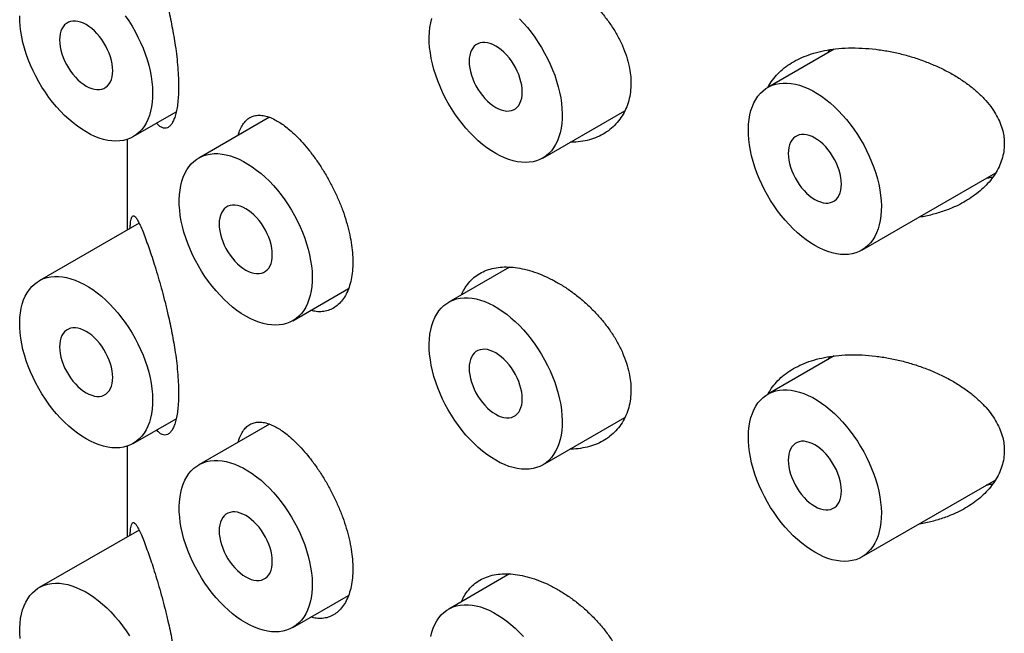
# Model space of a CAD drawing. Header units: millimetres. Extents: x 8 to 580, y 12 to 828.
# Tile 12 of 39: x 506 to 519, y 304 to 312. Entities that reach past the tile are written whole.
import ezdxf

# ---------------------------------------------------------------- set-up
doc = ezdxf.new("R2010")
doc.units = ezdxf.units.MM

msp = doc.modelspace()

# ---------------------------------------------------------------- linework, layer by layer
at = {"color": 7, "linetype": 'Continuous', "lineweight": 30}
for p, q in [((516.729, 311.477), (515.846, 310.967)), ((516.647, 311.43), (516.668, 311.468)), ((507.408, 310.312), (507.98, 310.642)), ((512.853, 310.027), (513.944, 310.657)), ((509.219, 310.57), (508.28, 310.028)), ((507.33, 310.277), (507.33, 309.07)), ((517.096, 308.802), (518.875, 309.829)), ((507.487, 309.161), (506.158, 308.394)), ((512.412, 308.576), (511.603, 308.109)), ((509.53, 307.863), (510.271, 308.29)), ((516.729, 307.394), (515.846, 306.885)), ((516.647, 307.347), (516.668, 307.385)), ((512.853, 305.944), (513.944, 306.574)), ((507.408, 306.229), (507.98, 306.559)), ((509.219, 306.487), (508.28, 305.945)), ((507.33, 306.194), (507.33, 304.988)), ((517.096, 304.719), (518.875, 305.746)), ((507.487, 305.078), (506.158, 304.312)), ((512.412, 304.493), (511.603, 304.026)), ((509.53, 303.78), (510.271, 304.208))]:
    msp.add_line(p, q, dxfattribs=at)
at = {"color": 7, "linetype": 'Continuous', "lineweight": 30, "flags": 128}
for points in [[(506.783, 310.374), (506.725, 310.41), (506.667, 310.45), (506.609, 310.494), (506.552, 310.543), (506.496, 310.595), (506.442, 310.65), (506.389, 310.709), (506.337, 310.771), (506.288, 310.835), (506.241, 310.902), (506.196, 310.971), (506.153, 311.042), (506.114, 311.115), (506.077, 311.189), (506.043, 311.263), (506.013, 311.339), (505.986, 311.414), (505.963, 311.489), (505.943, 311.564), (505.927, 311.639), (505.914, 311.712), (505.905, 311.783), (505.901, 311.853), (505.9, 311.921)], [(506.783, 310.986), (506.82, 310.967), (506.857, 310.953), (506.893, 310.943), (506.927, 310.938), (506.96, 310.939), (506.991, 310.944), (507.02, 310.954), (507.046, 310.97), (507.069, 310.989), (507.09, 311.014), (507.106, 311.042), (507.12, 311.074), (507.129, 311.11), (507.135, 311.149), (507.137, 311.19), (507.135, 311.234), (507.129, 311.28), (507.12, 311.326), (507.106, 311.374), (507.09, 311.422), (507.069, 311.469), (507.046, 311.516), (507.02, 311.561), (506.991, 311.605), (506.96, 311.646), (506.927, 311.684), (506.893, 311.72), (506.857, 311.751), (506.82, 311.779), (506.783, 311.803), (506.746, 311.822), (506.71, 311.836), (506.674, 311.846), (506.64, 311.85), (506.607, 311.85), (506.576, 311.845), (506.547, 311.834), (506.521, 311.819), (506.497, 311.8), (506.477, 311.775), (506.46, 311.747), (506.447, 311.715), (506.438, 311.679), (506.432, 311.64), (506.43, 311.599), (506.432, 311.555), (506.438, 311.509), (506.447, 311.462), (506.46, 311.415), (506.477, 311.367), (506.497, 311.32), (506.521, 311.273), (506.547, 311.228), (506.576, 311.184), (506.607, 311.143), (506.64, 311.104), (506.674, 311.069), (506.71, 311.038), (506.746, 311.01), (506.783, 310.986)], [(507.303, 311.92), (507.349, 311.852), (507.393, 311.782), (507.434, 311.71), (507.472, 311.637), (507.507, 311.563), (507.539, 311.488), (507.568, 311.413), (507.593, 311.337), (507.615, 311.262), (507.633, 311.187), (507.647, 311.114), (507.658, 311.041), (507.664, 310.97), (507.667, 310.901), (507.666, 310.834), (507.661, 310.77), (507.653, 310.708), (507.64, 310.649), (507.624, 310.594), (507.604, 310.542), (507.581, 310.493), (507.554, 310.449), (507.523, 310.409), (507.49, 310.373), (507.453, 310.342), (507.414, 310.315), (507.371, 310.293), (507.326, 310.276), (507.279, 310.263), (507.23, 310.256), (507.178, 310.253), (507.125, 310.256), (507.07, 310.263), (507.015, 310.276), (506.958, 310.293), (506.9, 310.315), (506.842, 310.342), (506.783, 310.374)], [(512.228, 310.089), (512.17, 310.125), (512.112, 310.165), (512.054, 310.209), (511.997, 310.258), (511.941, 310.31), (511.887, 310.365), (511.833, 310.424), (511.782, 310.486), (511.733, 310.55), (511.685, 310.617), (511.64, 310.686), (511.598, 310.757), (511.558, 310.83), (511.522, 310.904), (511.488, 310.978), (511.458, 311.053), (511.431, 311.129), (511.407, 311.204), (511.388, 311.279), (511.371, 311.353), (511.359, 311.427), (511.35, 311.498), (511.345, 311.568), (511.344, 311.636), (511.347, 311.702), (511.354, 311.765), (511.365, 311.826), (511.379, 311.883)], [(512.543, 311.882), (512.597, 311.824), (512.649, 311.764), (512.699, 311.701), (512.748, 311.635), (512.794, 311.567), (512.837, 311.497), (512.878, 311.425), (512.917, 311.352), (512.952, 311.278), (512.984, 311.203), (513.012, 311.128), (513.038, 311.052), (513.059, 310.977), (513.077, 310.902), (513.092, 310.829), (513.102, 310.756), (513.109, 310.685), (513.112, 310.616), (513.111, 310.549), (513.106, 310.485), (513.097, 310.423), (513.085, 310.364), (513.069, 310.309), (513.049, 310.257), (513.025, 310.208), (512.998, 310.164), (512.968, 310.124), (512.935, 310.088), (512.898, 310.057), (512.858, 310.03), (512.816, 310.008), (512.771, 309.99), (512.724, 309.978), (512.674, 309.971), (512.623, 309.968), (512.57, 309.971), (512.515, 309.978), (512.459, 309.991), (512.402, 310.008), (512.345, 310.03), (512.287, 310.057), (512.228, 310.089)], [(512.228, 310.701), (512.265, 310.682), (512.302, 310.668), (512.337, 310.658), (512.372, 310.653), (512.405, 310.654), (512.436, 310.659), (512.465, 310.669), (512.491, 310.684), (512.514, 310.704), (512.534, 310.728), (512.551, 310.757), (512.564, 310.789), (512.574, 310.825), (512.58, 310.864), (512.582, 310.905), (512.58, 310.949), (512.574, 310.995), (512.564, 311.041), (512.551, 311.089), (512.534, 311.137), (512.514, 311.184), (512.491, 311.231), (512.465, 311.276), (512.436, 311.32), (512.405, 311.361), (512.372, 311.399), (512.337, 311.435), (512.302, 311.466), (512.265, 311.494), (512.228, 311.518), (512.191, 311.537), (512.155, 311.551), (512.119, 311.561), (512.084, 311.565), (512.051, 311.565), (512.02, 311.56), (511.992, 311.549), (511.965, 311.534), (511.942, 311.514), (511.922, 311.49), (511.905, 311.462), (511.892, 311.43), (511.882, 311.394), (511.877, 311.355), (511.875, 311.313), (511.877, 311.27), (511.882, 311.224), (511.892, 311.177), (511.905, 311.13), (511.922, 311.082), (511.942, 311.034), (511.965, 310.988), (511.992, 310.943), (512.02, 310.899), (512.051, 310.858), (512.084, 310.819), (512.119, 310.784), (512.155, 310.752), (512.191, 310.725), (512.228, 310.701)], [(516.471, 308.864), (516.412, 308.9), (516.354, 308.94), (516.297, 308.985), (516.24, 309.033), (516.184, 309.085), (516.129, 309.141), (516.076, 309.199), (516.025, 309.261), (515.975, 309.326), (515.928, 309.393), (515.883, 309.462), (515.841, 309.533), (515.801, 309.605), (515.764, 309.679), (515.731, 309.754), (515.701, 309.829), (515.674, 309.904), (515.65, 309.98), (515.63, 310.055), (515.614, 310.129), (515.601, 310.202), (515.593, 310.274), (515.588, 310.344), (515.587, 310.412), (515.59, 310.478), (515.597, 310.541), (515.607, 310.601), (515.622, 310.658), (515.64, 310.712), (515.661, 310.762), (515.687, 310.808), (515.715, 310.851), (515.747, 310.889), (515.782, 310.922), (515.821, 310.951), (515.861, 310.976), (515.905, 310.996), (515.951, 311.01), (516, 311.02), (516.05, 311.025), (516.102, 311.025), (516.156, 311.02), (516.212, 311.01), (516.268, 310.995), (516.325, 310.975), (516.383, 310.951), (516.442, 310.922), (516.5, 310.888), (516.558, 310.85), (516.616, 310.808), (516.674, 310.761), (516.73, 310.711), (516.785, 310.657), (516.839, 310.6), (516.891, 310.54), (516.942, 310.476), (516.99, 310.411), (517.036, 310.342), (517.08, 310.272), (517.121, 310.201), (517.159, 310.127), (517.194, 310.053), (517.226, 309.978), (517.255, 309.903), (517.28, 309.827), (517.302, 309.752), (517.32, 309.678), (517.334, 309.604), (517.345, 309.531), (517.352, 309.461), (517.355, 309.391), (517.354, 309.324), (517.349, 309.26), (517.34, 309.198), (517.328, 309.14), (517.311, 309.084), (517.292, 309.032), (517.268, 308.984), (517.241, 308.939), (517.211, 308.899), (517.177, 308.863), (517.141, 308.832), (517.101, 308.805), (517.059, 308.783), (517.014, 308.766), (516.966, 308.753), (516.917, 308.746), (516.866, 308.744), (516.812, 308.746), (516.758, 308.754), (516.702, 308.766), (516.645, 308.784), (516.587, 308.806), (516.529, 308.833), (516.471, 308.864)], [(516.471, 309.476), (516.508, 309.457), (516.544, 309.443), (516.58, 309.433), (516.615, 309.429), (516.648, 309.429), (516.679, 309.434), (516.707, 309.445), (516.734, 309.46), (516.757, 309.48), (516.777, 309.504), (516.794, 309.532), (516.807, 309.564), (516.817, 309.6), (516.822, 309.639), (516.824, 309.681), (516.822, 309.724), (516.817, 309.77), (516.807, 309.817), (516.794, 309.864), (516.777, 309.912), (516.757, 309.96), (516.734, 310.006), (516.707, 310.052), (516.679, 310.095), (516.648, 310.136), (516.615, 310.175), (516.58, 310.21), (516.544, 310.242), (516.508, 310.269), (516.471, 310.293), (516.434, 310.312), (516.397, 310.327), (516.362, 310.336), (516.327, 310.341), (516.294, 310.34), (516.263, 310.335), (516.234, 310.325), (516.208, 310.31), (516.185, 310.29), (516.165, 310.266), (516.148, 310.237), (516.135, 310.205), (516.125, 310.169), (516.119, 310.13), (516.117, 310.089), (516.119, 310.045), (516.125, 309.999), (516.135, 309.953), (516.148, 309.905), (516.165, 309.857), (516.185, 309.81), (516.208, 309.763), (516.234, 309.718), (516.263, 309.674), (516.294, 309.633), (516.327, 309.595), (516.362, 309.56), (516.397, 309.528), (516.434, 309.5), (516.471, 309.476)], [(508.905, 307.925), (508.846, 307.96), (508.788, 308.001), (508.731, 308.045), (508.674, 308.093), (508.618, 308.146), (508.563, 308.201), (508.51, 308.26), (508.459, 308.322), (508.409, 308.386), (508.362, 308.453), (508.317, 308.522), (508.275, 308.593), (508.235, 308.666), (508.198, 308.739), (508.165, 308.814), (508.134, 308.889), (508.108, 308.965), (508.084, 309.04), (508.064, 309.115), (508.048, 309.189), (508.035, 309.262), (508.027, 309.334), (508.022, 309.404), (508.021, 309.472), (508.024, 309.538), (508.031, 309.601), (508.041, 309.661), (508.056, 309.719), (508.074, 309.772), (508.095, 309.822), (508.121, 309.869), (508.149, 309.911), (508.181, 309.949), (508.216, 309.983), (508.254, 310.012), (508.295, 310.036), (508.339, 310.056), (508.385, 310.071), (508.434, 310.081), (508.484, 310.086), (508.536, 310.086), (508.59, 310.081), (508.646, 310.071), (508.702, 310.056), (508.759, 310.036), (508.817, 310.011), (508.876, 309.982), (508.934, 309.948), (508.992, 309.91), (509.05, 309.868), (509.108, 309.822), (509.164, 309.771), (509.219, 309.718), (509.273, 309.66), (509.325, 309.6), (509.376, 309.537), (509.424, 309.471), (509.47, 309.403), (509.514, 309.333), (509.555, 309.261), (509.593, 309.188), (509.628, 309.114), (509.66, 309.039), (509.689, 308.963), (509.714, 308.888), (509.736, 308.813), (509.754, 308.738), (509.768, 308.664), (509.779, 308.592), (509.786, 308.521), (509.789, 308.452), (509.788, 308.385), (509.783, 308.32), (509.774, 308.259), (509.762, 308.2), (509.745, 308.145), (509.725, 308.093), (509.702, 308.044), (509.675, 308), (509.645, 307.96), (509.611, 307.924), (509.574, 307.892), (509.535, 307.866), (509.493, 307.844), (509.448, 307.826), (509.4, 307.814), (509.351, 307.807), (509.3, 307.804), (509.246, 307.807), (509.192, 307.814), (509.136, 307.827), (509.079, 307.844), (509.021, 307.866), (508.963, 307.893), (508.905, 307.925)], [(508.905, 308.537), (508.942, 308.518), (508.978, 308.503), (509.014, 308.494), (509.049, 308.489), (509.082, 308.49), (509.113, 308.495), (509.141, 308.505), (509.167, 308.52), (509.191, 308.54), (509.211, 308.564), (509.228, 308.593), (509.241, 308.625), (509.251, 308.661), (509.256, 308.7), (509.258, 308.741), (509.256, 308.785), (509.251, 308.83), (509.241, 308.877), (509.228, 308.925), (509.211, 308.973), (509.191, 309.02), (509.167, 309.067), (509.141, 309.112), (509.113, 309.156), (509.082, 309.197), (509.049, 309.235), (509.014, 309.27), (508.978, 309.302), (508.942, 309.33), (508.905, 309.353), (508.868, 309.373), (508.831, 309.387), (508.796, 309.397), (508.761, 309.401), (508.728, 309.401), (508.697, 309.395), (508.668, 309.385), (508.642, 309.37), (508.619, 309.35), (508.599, 309.326), (508.582, 309.298), (508.569, 309.265), (508.559, 309.23), (508.553, 309.191), (508.551, 309.149), (508.553, 309.106), (508.559, 309.06), (508.569, 309.013), (508.582, 308.966), (508.599, 308.918), (508.619, 308.87), (508.642, 308.824), (508.668, 308.778), (508.697, 308.735), (508.728, 308.694), (508.761, 308.655), (508.796, 308.62), (508.831, 308.588), (508.868, 308.56), (508.905, 308.537)], [(506.783, 306.291), (506.725, 306.327), (506.667, 306.367), (506.609, 306.412), (506.552, 306.46), (506.496, 306.512), (506.442, 306.568), (506.389, 306.626), (506.337, 306.688), (506.288, 306.753), (506.241, 306.82), (506.196, 306.889), (506.153, 306.96), (506.114, 307.032), (506.077, 307.106), (506.043, 307.181), (506.013, 307.256), (505.986, 307.331), (505.963, 307.407), (505.943, 307.482), (505.927, 307.556), (505.914, 307.629), (505.905, 307.701), (505.901, 307.771), (505.9, 307.839), (505.903, 307.905), (505.909, 307.968), (505.92, 308.028), (505.934, 308.085), (505.952, 308.139), (505.974, 308.189), (505.999, 308.235), (506.028, 308.278), (506.06, 308.316), (506.095, 308.349), (506.133, 308.378), (506.174, 308.403), (506.218, 308.423), (506.264, 308.437), (506.312, 308.447), (506.363, 308.452), (506.415, 308.452), (506.469, 308.447), (506.524, 308.437), (506.581, 308.422), (506.638, 308.402), (506.696, 308.378), (506.754, 308.349), (506.813, 308.315), (506.871, 308.277), (506.929, 308.234), (506.986, 308.188), (507.043, 308.138), (507.098, 308.084), (507.152, 308.027), (507.204, 307.967), (507.255, 307.903), (507.303, 307.838), (507.349, 307.769), (507.393, 307.699), (507.434, 307.628), (507.472, 307.554), (507.507, 307.48), (507.539, 307.405), (507.568, 307.33), (507.593, 307.254), (507.615, 307.179), (507.633, 307.105), (507.647, 307.031), (507.658, 306.958), (507.664, 306.887), (507.667, 306.818), (507.666, 306.751), (507.661, 306.687), (507.653, 306.625), (507.64, 306.567), (507.624, 306.511), (507.604, 306.459), (507.581, 306.411), (507.554, 306.366), (507.523, 306.326), (507.49, 306.29), (507.453, 306.259), (507.414, 306.232), (507.371, 306.21), (507.326, 306.193), (507.279, 306.18), (507.23, 306.173), (507.178, 306.171), (507.125, 306.173), (507.07, 306.181), (507.015, 306.193), (506.958, 306.21), (506.9, 306.233), (506.842, 306.26), (506.783, 306.291)], [(512.228, 306.006), (512.17, 306.042), (512.112, 306.082), (512.054, 306.127), (511.997, 306.175), (511.941, 306.227), (511.887, 306.282), (511.833, 306.341), (511.782, 306.403), (511.733, 306.468), (511.685, 306.535), (511.64, 306.604), (511.598, 306.675), (511.558, 306.747), (511.522, 306.821), (511.488, 306.896), (511.458, 306.971), (511.431, 307.046), (511.407, 307.122), (511.388, 307.197), (511.371, 307.271), (511.359, 307.344), (511.35, 307.416), (511.345, 307.486), (511.344, 307.554), (511.347, 307.619), (511.354, 307.683), (511.365, 307.743), (511.379, 307.8), (511.397, 307.854), (511.419, 307.904), (511.444, 307.95), (511.473, 307.993), (511.505, 308.031), (511.54, 308.064), (511.578, 308.093), (511.619, 308.118), (511.663, 308.137), (511.709, 308.152), (511.757, 308.162), (511.807, 308.167), (511.86, 308.167), (511.914, 308.162), (511.969, 308.152), (512.025, 308.137), (512.083, 308.117), (512.141, 308.093), (512.199, 308.064), (512.257, 308.03), (512.316, 307.992), (512.374, 307.949), (512.431, 307.903), (512.487, 307.853), (512.543, 307.799), (512.597, 307.742), (512.649, 307.681), (512.699, 307.618), (512.748, 307.552), (512.794, 307.484), (512.837, 307.414), (512.878, 307.343), (512.917, 307.269), (512.952, 307.195), (512.984, 307.12), (513.012, 307.045), (513.038, 306.969), (513.059, 306.894), (513.077, 306.82), (513.092, 306.746), (513.102, 306.673), (513.109, 306.602), (513.112, 306.533), (513.111, 306.466), (513.106, 306.402), (513.097, 306.34), (513.085, 306.281), (513.069, 306.226), (513.049, 306.174), (513.025, 306.126), (512.998, 306.081), (512.968, 306.041), (512.935, 306.005), (512.898, 305.974), (512.858, 305.947), (512.816, 305.925), (512.771, 305.908), (512.724, 305.895), (512.674, 305.888), (512.623, 305.886), (512.57, 305.888), (512.515, 305.896), (512.459, 305.908), (512.402, 305.925), (512.345, 305.948), (512.287, 305.974), (512.228, 306.006)], [(506.783, 306.903), (506.82, 306.884), (506.857, 306.87), (506.893, 306.86), (506.927, 306.856), (506.96, 306.856), (506.991, 306.861), (507.02, 306.872), (507.046, 306.887), (507.069, 306.907), (507.09, 306.931), (507.106, 306.959), (507.12, 306.991), (507.129, 307.027), (507.135, 307.066), (507.137, 307.108), (507.135, 307.151), (507.129, 307.197), (507.12, 307.244), (507.106, 307.291), (507.09, 307.339), (507.069, 307.387), (507.046, 307.433), (507.02, 307.479), (506.991, 307.522), (506.96, 307.563), (506.927, 307.602), (506.893, 307.637), (506.857, 307.669), (506.82, 307.696), (506.783, 307.72), (506.746, 307.739), (506.71, 307.754), (506.674, 307.763), (506.64, 307.768), (506.607, 307.767), (506.576, 307.762), (506.547, 307.752), (506.521, 307.737), (506.497, 307.717), (506.477, 307.693), (506.46, 307.664), (506.447, 307.632), (506.438, 307.596), (506.432, 307.557), (506.43, 307.516), (506.432, 307.472), (506.438, 307.426), (506.447, 307.38), (506.46, 307.332), (506.477, 307.284), (506.497, 307.237), (506.521, 307.19), (506.547, 307.145), (506.576, 307.101), (506.607, 307.06), (506.64, 307.022), (506.674, 306.987), (506.71, 306.955), (506.746, 306.927), (506.783, 306.903)], [(512.228, 306.618), (512.265, 306.599), (512.302, 306.585), (512.337, 306.575), (512.372, 306.571), (512.405, 306.571), (512.436, 306.576), (512.465, 306.587), (512.491, 306.602), (512.514, 306.622), (512.534, 306.646), (512.551, 306.674), (512.564, 306.706), (512.574, 306.742), (512.58, 306.781), (512.582, 306.823), (512.58, 306.866), (512.574, 306.912), (512.564, 306.959), (512.551, 307.006), (512.534, 307.054), (512.514, 307.101), (512.491, 307.148), (512.465, 307.193), (512.436, 307.237), (512.405, 307.278), (512.372, 307.317), (512.337, 307.352), (512.302, 307.384), (512.265, 307.411), (512.228, 307.435), (512.191, 307.454), (512.155, 307.468), (512.119, 307.478), (512.084, 307.483), (512.051, 307.482), (512.02, 307.477), (511.992, 307.467), (511.965, 307.452), (511.942, 307.432), (511.922, 307.408), (511.905, 307.379), (511.892, 307.347), (511.882, 307.311), (511.877, 307.272), (511.875, 307.231), (511.877, 307.187), (511.882, 307.141), (511.892, 307.095), (511.905, 307.047), (511.922, 306.999), (511.942, 306.952), (511.965, 306.905), (511.992, 306.86), (512.02, 306.816), (512.051, 306.775), (512.084, 306.737), (512.119, 306.701), (512.155, 306.67), (512.191, 306.642), (512.228, 306.618)], [(516.471, 304.781), (516.412, 304.817), (516.354, 304.858), (516.297, 304.902), (516.24, 304.95), (516.184, 305.002), (516.129, 305.058), (516.076, 305.117), (516.025, 305.178), (515.975, 305.243), (515.928, 305.31), (515.883, 305.379), (515.841, 305.45), (515.801, 305.523), (515.764, 305.596), (515.731, 305.671), (515.701, 305.746), (515.674, 305.822), (515.65, 305.897), (515.63, 305.972), (515.614, 306.046), (515.601, 306.119), (515.593, 306.191), (515.588, 306.261), (515.587, 306.329), (515.59, 306.395), (515.597, 306.458), (515.607, 306.518), (515.622, 306.575), (515.64, 306.629), (515.661, 306.679), (515.687, 306.726), (515.715, 306.768), (515.747, 306.806), (515.782, 306.84), (515.821, 306.869), (515.861, 306.893), (515.905, 306.913), (515.951, 306.928), (516, 306.938), (516.05, 306.943), (516.102, 306.942), (516.156, 306.937), (516.212, 306.927), (516.268, 306.913), (516.325, 306.893), (516.383, 306.868), (516.442, 306.839), (516.5, 306.805), (516.558, 306.767), (516.616, 306.725), (516.674, 306.678), (516.73, 306.628), (516.785, 306.574), (516.839, 306.517), (516.891, 306.457), (516.942, 306.394), (516.99, 306.328), (517.036, 306.26), (517.08, 306.19), (517.121, 306.118), (517.159, 306.045), (517.194, 305.971), (517.226, 305.896), (517.255, 305.82), (517.28, 305.745), (517.302, 305.67), (517.32, 305.595), (517.334, 305.521), (517.345, 305.449), (517.352, 305.378), (517.355, 305.309), (517.354, 305.242), (517.349, 305.177), (517.34, 305.116), (517.328, 305.057), (517.311, 305.001), (517.292, 304.949), (517.268, 304.901), (517.241, 304.857), (517.211, 304.817), (517.177, 304.781), (517.141, 304.749), (517.101, 304.723), (517.059, 304.7), (517.014, 304.683), (516.966, 304.671), (516.917, 304.663), (516.866, 304.661), (516.812, 304.663), (516.758, 304.671), (516.702, 304.683), (516.645, 304.701), (516.587, 304.723), (516.529, 304.75), (516.471, 304.781)], [(516.471, 305.394), (516.508, 305.375), (516.544, 305.36), (516.58, 305.351), (516.615, 305.346), (516.648, 305.346), (516.679, 305.352), (516.707, 305.362), (516.734, 305.377), (516.757, 305.397), (516.777, 305.421), (516.794, 305.45), (516.807, 305.482), (516.817, 305.518), (516.822, 305.556), (516.824, 305.598), (516.822, 305.642), (516.817, 305.687), (516.807, 305.734), (516.794, 305.782), (516.777, 305.829), (516.757, 305.877), (516.734, 305.924), (516.707, 305.969), (516.679, 306.012), (516.648, 306.054), (516.615, 306.092), (516.58, 306.127), (516.544, 306.159), (516.508, 306.187), (516.471, 306.21), (516.434, 306.229), (516.397, 306.244), (516.362, 306.253), (516.327, 306.258), (516.294, 306.258), (516.263, 306.252), (516.234, 306.242), (516.208, 306.227), (516.185, 306.207), (516.165, 306.183), (516.148, 306.155), (516.135, 306.122), (516.125, 306.087), (516.119, 306.048), (516.117, 306.006), (516.119, 305.962), (516.125, 305.917), (516.135, 305.87), (516.148, 305.822), (516.165, 305.775), (516.185, 305.727), (516.208, 305.681), (516.234, 305.635), (516.263, 305.592), (516.294, 305.551), (516.327, 305.512), (516.362, 305.477), (516.397, 305.445), (516.434, 305.417), (516.471, 305.394)], [(508.905, 303.842), (508.846, 303.878), (508.788, 303.918), (508.731, 303.962), (508.674, 304.011), (508.618, 304.063), (508.563, 304.118), (508.51, 304.177), (508.459, 304.239), (508.409, 304.303), (508.362, 304.37), (508.317, 304.44), (508.275, 304.511), (508.235, 304.583), (508.198, 304.657), (508.165, 304.731), (508.134, 304.807), (508.108, 304.882), (508.084, 304.957), (508.064, 305.032), (508.048, 305.107), (508.035, 305.18), (508.027, 305.251), (508.022, 305.322), (508.021, 305.39), (508.024, 305.455), (508.031, 305.518), (508.041, 305.579), (508.056, 305.636), (508.074, 305.69), (508.095, 305.74), (508.121, 305.786), (508.149, 305.828), (508.181, 305.866), (508.216, 305.9), (508.254, 305.929), (508.295, 305.954), (508.339, 305.973), (508.385, 305.988), (508.434, 305.998), (508.484, 306.003), (508.536, 306.003), (508.59, 305.998), (508.646, 305.988), (508.702, 305.973), (508.759, 305.953), (508.817, 305.929), (508.876, 305.899), (508.934, 305.866), (508.992, 305.828), (509.05, 305.785), (509.108, 305.739), (509.164, 305.689), (509.219, 305.635), (509.273, 305.578), (509.325, 305.517), (509.376, 305.454), (509.424, 305.388), (509.47, 305.32), (509.514, 305.25), (509.555, 305.178), (509.593, 305.105), (509.628, 305.031), (509.66, 304.956), (509.689, 304.881), (509.714, 304.805), (509.736, 304.73), (509.754, 304.655), (509.768, 304.582), (509.779, 304.509), (509.786, 304.438), (509.789, 304.369), (509.788, 304.302), (509.783, 304.238), (509.774, 304.176), (509.762, 304.117), (509.745, 304.062), (509.725, 304.01), (509.702, 303.962), (509.675, 303.917), (509.645, 303.877), (509.611, 303.841), (509.574, 303.81), (509.535, 303.783), (509.493, 303.761), (509.448, 303.744), (509.4, 303.731), (509.351, 303.724), (509.3, 303.721), (509.246, 303.724), (509.192, 303.731), (509.136, 303.744), (509.079, 303.761), (509.021, 303.783), (508.963, 303.81), (508.905, 303.842)], [(508.905, 304.454), (508.942, 304.435), (508.978, 304.421), (509.014, 304.411), (509.049, 304.407), (509.082, 304.407), (509.113, 304.412), (509.141, 304.423), (509.167, 304.438), (509.191, 304.457), (509.211, 304.482), (509.228, 304.51), (509.241, 304.542), (509.251, 304.578), (509.256, 304.617), (509.258, 304.658), (509.256, 304.702), (509.251, 304.748), (509.241, 304.795), (509.228, 304.842), (509.211, 304.89), (509.191, 304.937), (509.167, 304.984), (509.141, 305.029), (509.113, 305.073), (509.082, 305.114), (509.049, 305.152), (509.014, 305.188), (508.978, 305.219), (508.942, 305.247), (508.905, 305.271), (508.868, 305.29), (508.831, 305.304), (508.796, 305.314), (508.761, 305.318), (508.728, 305.318), (508.697, 305.313), (508.668, 305.302), (508.642, 305.287), (508.619, 305.268), (508.599, 305.243), (508.582, 305.215), (508.569, 305.183), (508.559, 305.147), (508.553, 305.108), (508.551, 305.067), (508.553, 305.023), (508.559, 304.977), (508.569, 304.93), (508.582, 304.883), (508.599, 304.835), (508.619, 304.788), (508.642, 304.741), (508.668, 304.696), (508.697, 304.652), (508.728, 304.611), (508.761, 304.573), (508.796, 304.537), (508.831, 304.506), (508.868, 304.478), (508.905, 304.454)], [(505.904, 303.636), (505.9, 303.705), (505.9, 303.773), (505.904, 303.838), (505.912, 303.9), (505.923, 303.96), (505.938, 304.016), (505.957, 304.069), (505.98, 304.118), (506.006, 304.164), (506.036, 304.205), (506.068, 304.242), (506.104, 304.274), (506.143, 304.302), (506.185, 304.326), (506.229, 304.344), (506.276, 304.358), (506.325, 304.366), (506.376, 304.37), (506.428, 304.369), (506.483, 304.362), (506.538, 304.351), (506.595, 304.335), (506.652, 304.314), (506.71, 304.288), (506.769, 304.258), (506.827, 304.223), (506.886, 304.184), (506.943, 304.141), (507, 304.093), (507.057, 304.042), (507.112, 303.987), (507.165, 303.929), (507.217, 303.868), (507.267, 303.804), (507.315, 303.738), (507.36, 303.669)], [(511.365, 303.66), (511.379, 303.717), (511.397, 303.771), (511.419, 303.821), (511.444, 303.868), (511.473, 303.91), (511.505, 303.948), (511.54, 303.982), (511.578, 304.011), (511.619, 304.035), (511.663, 304.055), (511.709, 304.07), (511.757, 304.08), (511.807, 304.084), (511.86, 304.084), (511.914, 304.079), (511.969, 304.069), (512.025, 304.054), (512.083, 304.035), (512.141, 304.01), (512.199, 303.981), (512.257, 303.947), (512.316, 303.909), (512.374, 303.867), (512.431, 303.82), (512.487, 303.77), (512.543, 303.716), (512.597, 303.659)]]:
    msp.add_lwpolyline(points, dxfattribs=at)
at = {"color": 7, "linetype": 'Continuous', "lineweight": 30}
for points, knots in [([(507.592, 312.984), (507.605, 312.95), (507.629, 312.881), (507.669, 312.762), (507.709, 312.633), (507.751, 312.494), (507.792, 312.346), (507.833, 312.192), (507.868, 312.044), (507.899, 311.906), (507.925, 311.779), (507.948, 311.651), (507.97, 311.516), (507.988, 311.375), (508.002, 311.23), (508.011, 311.098), (508.013, 310.977), (508.01, 310.868), (508.002, 310.767), (507.99, 310.677), (507.972, 310.6), (507.95, 310.537), (507.925, 310.486), (507.896, 310.45), (507.864, 310.429), (507.829, 310.421), (507.793, 310.43), (507.756, 310.452), (507.732, 310.479), (507.72, 310.492)], [0, 0, 0, 0, 0.042998, 0.086196, 0.129365, 0.172323, 0.214274, 0.256342, 0.298265, 0.329868, 0.361612, 0.393342, 0.424925, 0.462529, 0.50027, 0.537864, 0.570272, 0.605042, 0.639929, 0.674704, 0.709418, 0.74424, 0.778965, 0.814823, 0.850782, 0.886655, 0.925874, 0.965201, 1, 1, 1, 1]), ([(511.775, 312.291), (511.786, 312.317), (511.812, 312.375), (511.867, 312.451), (511.936, 312.521), (512.016, 312.578), (512.106, 312.62), (512.206, 312.648), (512.313, 312.662), (512.428, 312.661), (512.55, 312.646), (512.677, 312.615), (512.81, 312.57), (512.944, 312.511), (513.077, 312.439), (513.208, 312.355), (513.335, 312.259), (513.456, 312.153), (513.57, 312.039), (513.675, 311.916), (513.769, 311.787), (513.851, 311.654), (513.917, 311.519), (513.969, 311.383), (514.003, 311.254), (514.023, 311.134), (514.025, 311.061), (514.026, 311.025)], [0, 0, 0, 0, 0.0320442, 0.0719479, 0.1117247, 0.1514881, 0.1913783, 0.2311426, 0.2709656, 0.3109145, 0.3507402, 0.392259, 0.4337791, 0.4753707, 0.5170974, 0.5586924, 0.6002733, 0.6419851, 0.6835643, 0.7253135, 0.7671986, 0.8089395, 0.8497157, 0.8906296, 0.9313974, 0.9656989, 1, 1, 1, 1]), ([(515.846, 310.964), (515.856, 310.983), (515.882, 311.034), (515.94, 311.109), (516.019, 311.191), (516.11, 311.263), (516.214, 311.326), (516.33, 311.38), (516.458, 311.425), (516.598, 311.459), (516.752, 311.483), (516.919, 311.494), (517.098, 311.492), (517.276, 311.477), (517.452, 311.45), (517.623, 311.413), (517.792, 311.365), (517.955, 311.308), (518.112, 311.241), (518.261, 311.167), (518.402, 311.083), (518.531, 310.992), (518.645, 310.896), (518.745, 310.795), (518.827, 310.693), (518.89, 310.591), (518.937, 310.492), (518.969, 310.396), (518.987, 310.303), (518.989, 310.245), (518.99, 310.216)], [0, 0, 0, 0, 0.018872, 0.052148, 0.08533, 0.119595, 0.153957, 0.188236, 0.225713, 0.263292, 0.300788, 0.3441, 0.387533, 0.430866, 0.471805, 0.512904, 0.554006, 0.59495, 0.634291, 0.673795, 0.713268, 0.752568, 0.788643, 0.824802, 0.860836, 0.890618, 0.92048, 0.950238, 0.97512, 1, 1, 1, 1]), ([(514.026, 311.025), (514.025, 310.984), (514.022, 310.904), (513.998, 310.79), (513.961, 310.684), (513.91, 310.586), (513.846, 310.499), (513.77, 310.423), (513.681, 310.358), (513.583, 310.306), (513.474, 310.267), (513.357, 310.245), (513.271, 310.236), (513.225, 310.239), (513.221, 310.239)], [0, 0, 0, 0, 0.088601, 0.1774943, 0.2661041, 0.3546059, 0.4433846, 0.5319033, 0.6225062, 0.7133823, 0.8039972, 0.8981276, 0.9925489, 1, 1, 1, 1]), ([(508.802, 310.329), (508.808, 310.349), (508.823, 310.398), (508.855, 310.46), (508.897, 310.517), (508.946, 310.559), (509.002, 310.587), (509.065, 310.599), (509.136, 310.595), (509.212, 310.576), (509.286, 310.543), (509.356, 310.502), (509.421, 310.458), (509.465, 310.422), (509.487, 310.404)], [0, 0, 0, 0, 0.062175, 0.15058, 0.238725, 0.328946, 0.419439, 0.509672, 0.603406, 0.697429, 0.791162, 0.860736, 0.930429, 1, 1, 1, 1]), ([(509.487, 310.404), (509.516, 310.378), (509.575, 310.325), (509.665, 310.23), (509.753, 310.124), (509.84, 310.008), (509.924, 309.883), (510.002, 309.751), (510.074, 309.613), (510.139, 309.472), (510.196, 309.329), (510.244, 309.185), (510.281, 309.042), (510.308, 308.903), (510.325, 308.77), (510.33, 308.642), (510.324, 308.521), (510.308, 308.408), (510.28, 308.306), (510.242, 308.216), (510.194, 308.139), (510.137, 308.076), (510.072, 308.028), (510.001, 307.997), (509.923, 307.981), (509.846, 307.982), (509.793, 307.994), (509.768, 308)], [0, 0, 0, 0, 0.040772, 0.081671, 0.122439, 0.163235, 0.204164, 0.244958, 0.28528, 0.325731, 0.366052, 0.406118, 0.446312, 0.486378, 0.525607, 0.564837, 0.604888, 0.645066, 0.685117, 0.725168, 0.765347, 0.805399, 0.845436, 0.885602, 0.925641, 0.965738, 1, 1, 1, 1]), ([(518.99, 310.216), (518.988, 310.181), (518.985, 310.111), (518.96, 310.009), (518.922, 309.91), (518.87, 309.816), (518.806, 309.728), (518.731, 309.646), (518.646, 309.57), (518.552, 309.501), (518.451, 309.438), (518.331, 309.377), (518.191, 309.32), (518.03, 309.274), (517.917, 309.246), (517.856, 309.24), (517.853, 309.239)], [0, 0, 0, 0, 0.069755, 0.139784, 0.209576, 0.278946, 0.348526, 0.417954, 0.489171, 0.560643, 0.63217, 0.703462, 0.800126, 0.897017, 0.993716, 1, 1, 1, 1]), ([(518.836, 309.774), (518.828, 309.771), (518.799, 309.764), (518.769, 309.759), (518.749, 309.756)], [0, 0, 0, 0, 0.3047977, 1, 1, 1, 1]), ([(507.366, 309.091), (507.366, 309.094), (507.368, 309.119), (507.372, 309.155), (507.378, 309.199), (507.386, 309.23), (507.395, 309.25), (507.406, 309.26), (507.419, 309.26), (507.437, 309.246), (507.459, 309.215), (507.486, 309.166), (507.517, 309.098), (507.552, 309.01), (507.579, 308.938), (507.592, 308.901)], [0, 0, 0, 0, 0.008359, 0.074596, 0.140687, 0.208482, 0.276519, 0.344608, 0.412475, 0.504493, 0.596728, 0.68878, 0.792438, 0.896355, 1, 1, 1, 1]), ([(507.592, 308.901), (507.605, 308.867), (507.629, 308.798), (507.669, 308.679), (507.709, 308.55), (507.751, 308.411), (507.792, 308.264), (507.833, 308.109), (507.868, 307.961), (507.899, 307.823), (507.925, 307.696), (507.948, 307.569), (507.97, 307.433), (507.988, 307.292), (508.002, 307.147), (508.011, 307.015), (508.013, 306.895), (508.01, 306.785), (508.002, 306.684), (507.99, 306.594), (507.972, 306.518), (507.95, 306.454), (507.925, 306.404), (507.896, 306.368), (507.864, 306.346), (507.829, 306.338), (507.793, 306.347), (507.756, 306.37), (507.732, 306.397), (507.72, 306.409)], [0, 0, 0, 0, 0.042998, 0.086196, 0.129365, 0.172323, 0.214274, 0.256342, 0.298265, 0.329868, 0.361612, 0.393342, 0.424925, 0.462529, 0.50027, 0.537864, 0.570272, 0.605042, 0.639929, 0.674704, 0.709418, 0.74424, 0.778965, 0.814823, 0.850782, 0.886655, 0.925874, 0.965201, 1, 1, 1, 1]), ([(511.775, 308.208), (511.786, 308.234), (511.812, 308.292), (511.867, 308.368), (511.936, 308.439), (512.016, 308.495), (512.106, 308.537), (512.206, 308.566), (512.313, 308.579), (512.428, 308.578), (512.55, 308.563), (512.677, 308.533), (512.81, 308.488), (512.944, 308.428), (513.077, 308.356), (513.208, 308.272), (513.335, 308.176), (513.456, 308.071), (513.57, 307.956), (513.675, 307.834), (513.769, 307.705), (513.851, 307.572), (513.917, 307.436), (513.969, 307.3), (514.003, 307.172), (514.023, 307.052), (514.025, 306.979), (514.026, 306.942)], [0, 0, 0, 0, 0.032044, 0.071948, 0.111725, 0.151488, 0.191378, 0.231143, 0.270966, 0.310915, 0.35074, 0.392259, 0.433779, 0.475371, 0.517097, 0.558692, 0.600273, 0.641985, 0.683564, 0.725313, 0.767199, 0.80894, 0.849716, 0.89063, 0.931397, 0.965699, 1, 1, 1, 1]), ([(515.849, 306.887), (515.858, 306.903), (515.883, 306.953), (515.94, 307.026), (516.019, 307.108), (516.11, 307.18), (516.214, 307.243), (516.33, 307.298), (516.458, 307.342), (516.598, 307.376), (516.752, 307.4), (516.919, 307.411), (517.098, 307.409), (517.276, 307.394), (517.452, 307.367), (517.623, 307.33), (517.792, 307.282), (517.955, 307.225), (518.112, 307.159), (518.261, 307.084), (518.402, 307), (518.531, 306.91), (518.645, 306.813), (518.745, 306.712), (518.827, 306.61), (518.89, 306.508), (518.937, 306.409), (518.969, 306.313), (518.987, 306.221), (518.989, 306.163), (518.99, 306.134)], [0, 0, 0, 0, 0.017124, 0.050459, 0.0837, 0.118026, 0.152449, 0.18679, 0.224333, 0.261979, 0.299541, 0.342931, 0.386442, 0.429852, 0.470864, 0.512036, 0.553212, 0.594228, 0.633639, 0.673213, 0.712757, 0.752127, 0.788266, 0.82449, 0.860588, 0.890423, 0.920339, 0.950149, 0.975075, 1, 1, 1, 1]), ([(514.026, 306.942), (514.025, 306.902), (514.022, 306.821), (513.998, 306.707), (513.961, 306.601), (513.91, 306.504), (513.846, 306.417), (513.77, 306.34), (513.681, 306.275), (513.583, 306.224), (513.474, 306.185), (513.357, 306.163), (513.271, 306.153), (513.225, 306.156), (513.221, 306.157)], [0, 0, 0, 0, 0.088601, 0.177494, 0.266104, 0.354606, 0.443385, 0.531903, 0.622506, 0.713382, 0.803997, 0.898128, 0.992549, 1, 1, 1, 1]), ([(508.802, 306.246), (508.808, 306.267), (508.823, 306.315), (508.855, 306.377), (508.897, 306.434), (508.946, 306.476), (509.002, 306.504), (509.065, 306.516), (509.136, 306.513), (509.212, 306.493), (509.286, 306.46), (509.356, 306.42), (509.421, 306.375), (509.465, 306.339), (509.487, 306.321)], [0, 0, 0, 0, 0.062175, 0.15058, 0.238725, 0.328946, 0.419439, 0.509672, 0.603406, 0.697429, 0.791162, 0.860736, 0.930429, 1, 1, 1, 1]), ([(509.487, 306.321), (509.516, 306.295), (509.575, 306.242), (509.665, 306.147), (509.753, 306.042), (509.84, 305.925), (509.924, 305.8), (510.002, 305.668), (510.074, 305.53), (510.139, 305.389), (510.196, 305.246), (510.244, 305.102), (510.281, 304.96), (510.308, 304.821), (510.325, 304.687), (510.33, 304.56), (510.324, 304.438), (510.308, 304.326), (510.28, 304.223), (510.242, 304.133), (510.194, 304.056), (510.137, 303.993), (510.072, 303.946), (510.001, 303.914), (509.923, 303.899), (509.846, 303.899), (509.793, 303.912), (509.768, 303.918)], [0, 0, 0, 0, 0.040772, 0.081671, 0.122439, 0.163235, 0.204164, 0.244958, 0.28528, 0.325731, 0.366052, 0.406118, 0.446312, 0.486378, 0.525607, 0.564837, 0.604888, 0.645066, 0.685117, 0.725168, 0.765347, 0.805399, 0.845436, 0.885602, 0.925641, 0.965738, 1, 1, 1, 1]), ([(518.99, 306.134), (518.988, 306.099), (518.985, 306.029), (518.96, 305.926), (518.922, 305.827), (518.87, 305.734), (518.806, 305.646), (518.731, 305.563), (518.646, 305.487), (518.552, 305.418), (518.451, 305.356), (518.331, 305.295), (518.191, 305.238), (518.03, 305.191), (517.917, 305.164), (517.856, 305.157), (517.853, 305.156)], [0, 0, 0, 0, 0.069755, 0.139784, 0.209576, 0.278946, 0.348526, 0.417954, 0.489171, 0.560643, 0.63217, 0.703462, 0.800126, 0.897017, 0.993716, 1, 1, 1, 1]), ([(518.836, 305.691), (518.828, 305.689), (518.799, 305.681), (518.769, 305.677), (518.749, 305.674)], [0, 0, 0, 0, 0.304798, 1, 1, 1, 1]), ([(507.366, 305.009), (507.366, 305.012), (507.368, 305.036), (507.372, 305.072), (507.378, 305.116), (507.386, 305.147), (507.395, 305.168), (507.406, 305.178), (507.419, 305.178), (507.437, 305.164), (507.459, 305.132), (507.486, 305.083), (507.517, 305.015), (507.552, 304.928), (507.579, 304.855), (507.592, 304.819)], [0, 0, 0, 0, 0.008359, 0.074596, 0.140687, 0.208482, 0.276519, 0.344608, 0.412475, 0.504493, 0.596728, 0.68878, 0.792438, 0.896355, 1, 1, 1, 1]), ([(507.592, 304.819), (507.605, 304.784), (507.629, 304.716), (507.669, 304.597), (507.709, 304.467), (507.751, 304.328), (507.792, 304.181), (507.833, 304.026), (507.868, 303.879), (507.899, 303.74), (507.925, 303.613), (507.948, 303.486), (507.97, 303.351), (507.988, 303.21), (508.002, 303.065), (508.011, 302.933), (508.013, 302.812), (508.01, 302.703), (508.002, 302.601), (507.99, 302.512), (507.972, 302.435), (507.95, 302.371), (507.925, 302.321), (507.896, 302.285), (507.864, 302.263), (507.829, 302.256), (507.793, 302.264), (507.756, 302.287), (507.732, 302.314), (507.72, 302.327)], [0, 0, 0, 0, 0.042998, 0.086196, 0.129365, 0.172323, 0.214274, 0.256342, 0.298265, 0.329868, 0.361612, 0.393342, 0.424925, 0.462529, 0.50027, 0.537864, 0.570272, 0.605042, 0.639929, 0.674704, 0.709418, 0.74424, 0.778965, 0.814823, 0.850782, 0.886655, 0.925874, 0.965201, 1, 1, 1, 1]), ([(511.775, 304.126), (511.786, 304.151), (511.812, 304.209), (511.867, 304.286), (511.936, 304.356), (512.016, 304.412), (512.106, 304.455), (512.206, 304.483), (512.313, 304.497), (512.428, 304.496), (512.55, 304.48), (512.677, 304.45), (512.81, 304.405), (512.944, 304.346), (513.077, 304.273), (513.208, 304.189), (513.335, 304.094), (513.456, 303.988), (513.57, 303.874), (513.675, 303.751), (513.769, 303.622), (513.851, 303.489), (513.917, 303.353), (513.969, 303.217), (514.003, 303.089), (514.023, 302.969), (514.025, 302.896), (514.026, 302.859)], [0, 0, 0, 0, 0.032044, 0.071948, 0.111725, 0.151488, 0.191378, 0.231143, 0.270966, 0.310915, 0.35074, 0.392259, 0.433779, 0.475371, 0.517097, 0.558692, 0.600273, 0.641985, 0.683564, 0.725313, 0.767199, 0.80894, 0.849716, 0.89063, 0.931397, 0.965699, 1, 1, 1, 1])]:
    msp.add_open_spline(points, degree=3, knots=knots, dxfattribs=at)

doc.saveas('drawing.dxf')
